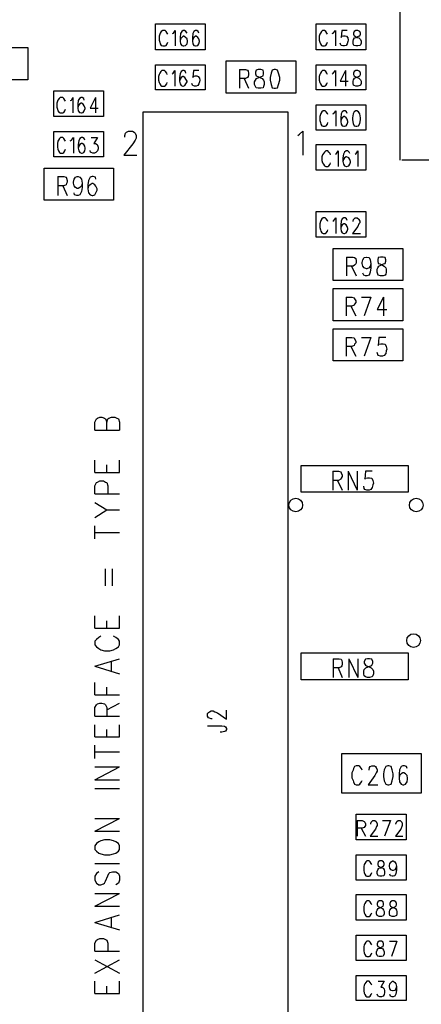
# Model space of a CAD drawing. Extents: x 11.9 to 28.1, y 10.8 to 21.2.
# Tile 7 of 23: x 15.6 to 16.4, y 16.2 to 18. Entities that reach past the tile are written whole.
import ezdxf

# ---------------------------------------------------------------- set-up
doc = ezdxf.new("R2010")
doc.units = 0
doc.header["$MEASUREMENT"] = 0
doc.layers.add('LAYNR1', color=2, linetype='Continuous')

msp = doc.modelspace()

# ---------------------------------------------------------------- linework, layer by layer
at = {"layer": 'LAYNR1', "color": 7}
for points in [[(16.342, 17.78), (16.342, 18.094)], [(15.885, 18.034), (15.978, 18.034)], [(15.885, 17.986), (15.885, 18.034)], [(15.978, 18.034), (15.978, 17.986)], [(16.185, 17.986), (16.185, 18.034)], [(16.185, 18.034), (16.278, 18.034)], [(16.278, 18.034), (16.278, 17.986)], [(15.908, 18.015), (15.907, 18.017), (15.905, 18.02), (15.903, 18.022), (15.899, 18.022), (15.896, 18.02), (15.894, 18.017), (15.893, 18.015), (15.892, 18.011)], [(15.917, 18.016), (15.919, 18.017), (15.922, 18.022), (15.922, 17.993)], [(15.937, 18.022), (15.934, 18.02), (15.932, 18.016), (15.931, 18.009), (15.931, 18.002), (15.932, 17.997), (15.934, 17.994), (15.937, 17.993)], [(15.944, 18.017), (15.942, 18.02), (15.939, 18.022), (15.937, 18.022)], [(15.96, 18.022), (15.957, 18.02), (15.955, 18.016), (15.954, 18.009), (15.954, 18.002), (15.955, 17.997), (15.957, 17.994), (15.96, 17.993)], [(15.966, 18.017), (15.965, 18.02), (15.962, 18.022), (15.96, 18.022)], [(16.206, 18.015), (16.205, 18.017), (16.203, 18.02), (16.201, 18.022), (16.197, 18.022), (16.195, 18.02), (16.193, 18.017), (16.192, 18.015), (16.191, 18.011), (16.191, 18.004), (16.192, 18), (16.193, 17.997), (16.195, 17.994), (16.197, 17.993), (16.201, 17.993), (16.203, 17.994), (16.205, 17.997), (16.206, 18)], [(16.215, 18.016), (16.217, 18.017), (16.221, 18.022), (16.221, 17.993)], [(16.243, 18.022), (16.233, 18.022), (16.232, 18.009), (16.233, 18.011), (16.236, 18.012), (16.239, 18.012), (16.242, 18.011), (16.244, 18.008), (16.245, 18.004), (16.244, 18.001), (16.243, 17.997), (16.241, 17.994), (16.238, 17.993), (16.235, 17.993), (16.232, 17.994), (16.231, 17.995), (16.23, 17.998)], [(15.892, 18.011), (15.892, 18.004)], [(15.892, 18.004), (15.893, 18), (15.894, 17.997), (15.896, 17.994), (15.899, 17.993), (15.903, 17.993), (15.905, 17.994), (15.907, 17.997), (15.908, 18)], [(15.937, 18.011), (15.934, 18.009), (15.932, 18.006), (15.931, 18.002)], [(15.937, 17.993), (15.938, 17.993), (15.941, 17.994), (15.944, 17.997), (15.945, 18.001), (15.945, 18.002), (15.944, 18.006), (15.941, 18.009), (15.938, 18.011), (15.937, 18.011)], [(15.96, 18.011), (15.957, 18.009), (15.955, 18.006), (15.954, 18.002)], [(15.96, 17.993), (15.961, 17.993), (15.964, 17.994), (15.966, 17.997), (15.967, 18.001), (15.967, 18.002), (15.966, 18.006), (15.964, 18.009), (15.961, 18.011), (15.96, 18.011)], [(15.517, 17.99), (15.647, 17.99)], [(15.647, 17.99), (15.647, 17.93)], [(15.978, 17.986), (15.885, 17.986)], [(16.278, 17.986), (16.185, 17.986)], [(15.885, 17.958), (15.978, 17.958)], [(15.885, 17.911), (15.885, 17.958)], [(15.978, 17.958), (15.978, 17.911)], [(16.017, 17.965), (16.147, 17.965)], [(16.017, 17.905), (16.017, 17.965)], [(16.147, 17.965), (16.147, 17.905)], [(16.185, 17.958), (16.278, 17.958)], [(16.185, 17.911), (16.185, 17.958)], [(16.278, 17.958), (16.278, 17.911)], [(15.892, 17.94), (15.891, 17.936), (15.891, 17.929), (15.892, 17.925)], [(15.904, 17.945), (15.902, 17.947), (15.897, 17.947), (15.895, 17.945), (15.893, 17.942), (15.892, 17.94)], [(15.907, 17.94), (15.906, 17.942), (15.904, 17.945)], [(15.916, 17.941), (15.918, 17.942), (15.921, 17.947), (15.921, 17.918)], [(15.942, 17.942), (15.941, 17.945), (15.938, 17.947), (15.936, 17.947), (15.933, 17.945), (15.931, 17.941), (15.93, 17.934), (15.93, 17.927), (15.931, 17.922), (15.933, 17.919), (15.936, 17.918), (15.937, 17.918)], [(15.966, 17.947), (15.956, 17.947), (15.955, 17.934), (15.956, 17.936), (15.959, 17.937), (15.962, 17.937), (15.965, 17.936), (15.967, 17.933), (15.968, 17.929), (15.967, 17.926), (15.966, 17.922), (15.964, 17.919), (15.961, 17.918), (15.958, 17.918), (15.955, 17.919), (15.954, 17.92), (15.953, 17.923)], [(16.042, 17.949), (16.042, 17.914)], [(16.042, 17.949), (16.053, 17.949), (16.057, 17.948), (16.058, 17.946), (16.059, 17.942), (16.059, 17.939), (16.058, 17.936), (16.057, 17.934), (16.053, 17.932), (16.042, 17.932)], [(16.206, 17.94), (16.205, 17.942), (16.203, 17.945), (16.201, 17.947), (16.197, 17.947), (16.195, 17.945), (16.193, 17.942), (16.192, 17.94), (16.191, 17.936), (16.191, 17.929), (16.192, 17.925), (16.193, 17.922), (16.195, 17.919), (16.197, 17.918), (16.201, 17.918), (16.203, 17.919), (16.205, 17.922), (16.206, 17.925)], [(16.215, 17.941), (16.217, 17.942), (16.221, 17.947), (16.221, 17.918)], [(16.24, 17.947), (16.23, 17.927), (16.245, 17.927)], [(16.24, 17.947), (16.24, 17.918)], [(15.647, 17.93), (15.517, 17.93)], [(15.892, 17.925), (15.893, 17.922), (15.895, 17.919), (15.897, 17.918), (15.902, 17.918), (15.904, 17.919)], [(15.904, 17.919), (15.906, 17.922), (15.907, 17.925)], [(15.937, 17.936), (15.936, 17.936), (15.933, 17.934), (15.931, 17.931), (15.93, 17.927)], [(15.937, 17.918), (15.94, 17.919), (15.942, 17.922), (15.944, 17.926), (15.944, 17.927), (15.942, 17.931), (15.94, 17.934), (15.937, 17.936)], [(16.051, 17.932), (16.059, 17.914)], [(15.695, 17.861), (15.695, 17.909)], [(15.695, 17.909), (15.788, 17.909)], [(15.788, 17.909), (15.788, 17.861)], [(15.978, 17.911), (15.885, 17.911)], [(16.147, 17.905), (16.017, 17.905)], [(16.278, 17.911), (16.185, 17.911)], [(15.702, 17.89), (15.701, 17.886), (15.701, 17.879), (15.702, 17.875)], [(15.714, 17.895), (15.712, 17.897), (15.707, 17.897), (15.705, 17.895), (15.703, 17.892), (15.702, 17.89)], [(15.717, 17.89), (15.716, 17.892), (15.714, 17.895)], [(15.726, 17.891), (15.728, 17.892), (15.731, 17.897), (15.731, 17.868)], [(15.752, 17.892), (15.751, 17.895), (15.748, 17.897), (15.746, 17.897), (15.743, 17.895), (15.741, 17.891), (15.74, 17.884), (15.74, 17.877), (15.741, 17.872), (15.743, 17.869), (15.746, 17.868), (15.747, 17.868)], [(15.747, 17.886), (15.746, 17.886), (15.743, 17.884), (15.741, 17.881), (15.74, 17.877)], [(15.747, 17.868), (15.75, 17.869), (15.752, 17.872), (15.754, 17.876), (15.754, 17.877), (15.752, 17.881), (15.75, 17.884), (15.747, 17.886)], [(15.773, 17.897), (15.763, 17.877), (15.778, 17.877)], [(15.773, 17.897), (15.773, 17.868)], [(15.702, 17.875), (15.703, 17.872), (15.705, 17.869), (15.707, 17.868), (15.712, 17.868), (15.714, 17.869)], [(15.714, 17.869), (15.716, 17.872), (15.717, 17.875)], [(15.862, 15.636), (15.862, 17.87)], [(15.862, 17.87), (16.132, 17.87)], [(16.132, 17.87), (16.132, 15.513)], [(16.185, 17.836), (16.185, 17.883)], [(16.185, 17.883), (16.278, 17.883)], [(16.207, 17.865), (16.206, 17.867), (16.204, 17.87), (16.202, 17.872), (16.198, 17.872), (16.196, 17.87), (16.194, 17.867), (16.193, 17.865), (16.192, 17.861), (16.192, 17.854), (16.193, 17.85), (16.194, 17.847), (16.196, 17.844), (16.198, 17.843), (16.202, 17.843), (16.204, 17.844), (16.206, 17.847), (16.207, 17.85)], [(16.216, 17.866), (16.218, 17.867), (16.222, 17.872), (16.222, 17.843)], [(16.243, 17.867), (16.242, 17.87), (16.239, 17.872), (16.237, 17.872), (16.234, 17.87), (16.232, 17.866), (16.231, 17.859), (16.231, 17.852), (16.232, 17.847), (16.234, 17.844), (16.237, 17.843), (16.238, 17.843), (16.241, 17.844), (16.243, 17.847), (16.244, 17.851), (16.244, 17.852), (16.243, 17.856), (16.241, 17.859), (16.238, 17.861), (16.237, 17.861), (16.234, 17.859), (16.232, 17.856), (16.231, 17.852)], [(16.278, 17.883), (16.278, 17.836)], [(15.788, 17.861), (15.695, 17.861)], [(15.695, 17.786), (15.695, 17.833)], [(15.695, 17.833), (15.788, 17.833)], [(15.788, 17.833), (15.788, 17.786)], [(15.828, 17.823), (15.828, 17.826), (15.829, 17.83), (15.831, 17.832), (15.835, 17.834), (15.842, 17.834), (15.845, 17.832), (15.847, 17.83), (15.849, 17.826), (15.849, 17.821), (15.847, 17.817), (15.843, 17.81), (15.826, 17.789)], [(16.151, 17.826), (16.154, 17.828), (16.16, 17.834), (16.16, 17.789)], [(16.278, 17.836), (16.185, 17.836)], [(15.717, 17.815), (15.716, 17.817), (15.714, 17.82), (15.712, 17.822), (15.708, 17.822), (15.706, 17.82), (15.704, 17.817), (15.703, 17.815), (15.702, 17.811), (15.702, 17.804), (15.703, 17.8), (15.704, 17.797), (15.706, 17.794), (15.708, 17.793), (15.712, 17.793), (15.714, 17.794), (15.716, 17.797), (15.717, 17.8)], [(15.726, 17.816), (15.728, 17.817), (15.732, 17.822), (15.732, 17.793)], [(15.753, 17.817), (15.752, 17.82), (15.749, 17.822), (15.747, 17.822), (15.744, 17.82), (15.742, 17.816), (15.741, 17.809), (15.741, 17.802), (15.742, 17.797), (15.744, 17.794), (15.747, 17.793), (15.748, 17.793), (15.751, 17.794), (15.753, 17.797), (15.754, 17.801), (15.754, 17.802), (15.753, 17.806), (15.751, 17.809), (15.748, 17.811), (15.747, 17.811), (15.744, 17.809), (15.742, 17.806), (15.741, 17.802)], [(15.765, 17.822), (15.777, 17.822), (15.77, 17.811), (15.773, 17.811), (15.776, 17.809), (15.777, 17.808), (15.778, 17.804), (15.778, 17.801), (15.777, 17.797), (15.774, 17.794), (15.771, 17.793), (15.768, 17.793), (15.765, 17.794), (15.764, 17.795), (15.763, 17.798)], [(16.185, 17.761), (16.185, 17.809)], [(16.185, 17.809), (16.278, 17.809)], [(16.212, 17.79), (16.211, 17.792), (16.209, 17.795), (16.207, 17.797), (16.203, 17.797), (16.201, 17.795), (16.199, 17.792), (16.197, 17.79), (16.196, 17.786), (16.196, 17.779), (16.197, 17.775), (16.199, 17.772), (16.201, 17.769), (16.203, 17.768), (16.207, 17.768), (16.209, 17.769), (16.211, 17.772), (16.212, 17.775)], [(16.221, 17.791), (16.223, 17.792), (16.226, 17.797)], [(16.226, 17.797), (16.226, 17.768)], [(16.248, 17.792), (16.247, 17.795), (16.244, 17.797), (16.241, 17.797), (16.238, 17.795), (16.236, 17.791), (16.235, 17.784), (16.235, 17.777), (16.236, 17.772), (16.238, 17.769), (16.241, 17.768), (16.242, 17.768), (16.246, 17.769), (16.248, 17.772), (16.249, 17.776)], [(16.258, 17.791), (16.26, 17.792)], [(16.26, 17.792), (16.263, 17.797), (16.263, 17.768)], [(16.278, 17.809), (16.278, 17.761)], [(15.788, 17.786), (15.695, 17.786)], [(15.826, 17.789), (15.85, 17.789)], [(16.249, 17.777), (16.248, 17.781), (16.246, 17.784), (16.242, 17.786), (16.241, 17.786), (16.238, 17.784), (16.236, 17.781), (16.235, 17.777)], [(16.249, 17.776), (16.249, 17.777)], [(18.702, 17.78), (16.345, 17.78)], [(15.677, 17.705), (15.677, 17.765)], [(15.677, 17.765), (15.807, 17.765)], [(15.807, 17.765), (15.807, 17.705)], [(16.278, 17.761), (16.185, 17.761)], [(15.703, 17.749), (15.703, 17.714)], [(15.703, 17.749), (15.714, 17.749), (15.718, 17.748), (15.719, 17.746), (15.72, 17.742), (15.72, 17.739), (15.719, 17.736), (15.718, 17.734), (15.714, 17.732), (15.703, 17.732)], [(15.748, 17.737), (15.747, 17.732), (15.744, 17.729), (15.741, 17.727), (15.739, 17.727), (15.736, 17.729), (15.733, 17.732), (15.732, 17.737), (15.732, 17.739), (15.733, 17.744), (15.736, 17.748), (15.739, 17.749), (15.741, 17.749), (15.744, 17.748), (15.747, 17.744), (15.748, 17.737), (15.748, 17.729), (15.747, 17.721), (15.744, 17.715), (15.741, 17.714), (15.738, 17.714), (15.734, 17.715), (15.733, 17.719)], [(15.774, 17.744), (15.773, 17.748), (15.769, 17.749), (15.767, 17.749), (15.763, 17.748), (15.76, 17.742), (15.759, 17.734), (15.759, 17.726), (15.76, 17.719), (15.763, 17.715), (15.767, 17.714), (15.768, 17.714), (15.772, 17.715), (15.774, 17.719), (15.776, 17.724), (15.776, 17.726), (15.774, 17.731), (15.772, 17.734), (15.768, 17.736), (15.767, 17.736), (15.763, 17.734), (15.76, 17.731), (15.759, 17.726)], [(15.712, 17.732), (15.72, 17.714)], [(15.807, 17.705), (15.677, 17.705)], [(16.185, 17.684), (16.278, 17.684)], [(16.185, 17.636), (16.185, 17.684)], [(16.278, 17.684), (16.278, 17.636)], [(16.207, 17.665), (16.206, 17.667), (16.204, 17.67), (16.202, 17.672), (16.198, 17.672), (16.196, 17.67), (16.194, 17.667), (16.193, 17.665), (16.192, 17.661), (16.192, 17.654), (16.193, 17.65), (16.194, 17.647), (16.196, 17.644), (16.198, 17.643), (16.202, 17.643), (16.204, 17.644), (16.206, 17.647), (16.207, 17.65)], [(16.216, 17.666), (16.218, 17.667), (16.222, 17.672), (16.222, 17.643)], [(16.243, 17.667), (16.242, 17.67), (16.239, 17.672), (16.237, 17.672), (16.234, 17.67), (16.232, 17.666), (16.231, 17.659), (16.231, 17.652), (16.232, 17.647), (16.234, 17.644), (16.237, 17.643), (16.238, 17.643), (16.241, 17.644), (16.243, 17.647), (16.244, 17.651), (16.244, 17.652), (16.243, 17.656), (16.241, 17.659), (16.238, 17.661), (16.237, 17.661), (16.234, 17.659), (16.232, 17.656), (16.231, 17.652)], [(16.254, 17.665), (16.254, 17.666), (16.255, 17.669), (16.256, 17.67), (16.258, 17.672), (16.262, 17.672), (16.264, 17.67), (16.265, 17.669), (16.267, 17.666), (16.267, 17.663), (16.265, 17.661), (16.263, 17.656), (16.253, 17.643), (16.268, 17.643)], [(16.278, 17.636), (16.185, 17.636)], [(16.217, 17.555), (16.217, 17.615)], [(16.217, 17.615), (16.347, 17.615)], [(16.347, 17.615), (16.347, 17.555)], [(16.242, 17.599), (16.242, 17.564)], [(16.242, 17.599), (16.254, 17.599)], [(16.254, 17.599), (16.257, 17.598)], [(16.257, 17.598), (16.259, 17.596)], [(16.259, 17.596), (16.26, 17.592)], [(16.26, 17.592), (16.26, 17.589)], [(16.271, 17.589), (16.272, 17.594)], [(16.272, 17.594), (16.275, 17.598)], [(16.275, 17.598), (16.279, 17.599)], [(16.279, 17.599), (16.28, 17.599)], [(16.28, 17.599), (16.284, 17.598)], [(16.284, 17.598), (16.286, 17.594)], [(16.286, 17.594), (16.287, 17.587)], [(16.301, 17.598), (16.3, 17.594)], [(16.3, 17.594), (16.3, 17.591)], [(16.3, 17.591), (16.301, 17.587)], [(16.305, 17.599), (16.301, 17.598)], [(16.31, 17.599), (16.305, 17.599)], [(16.314, 17.598), (16.31, 17.599)], [(16.315, 17.594), (16.314, 17.598)], [(16.314, 17.587), (16.315, 17.591)], [(16.315, 17.591), (16.315, 17.594)], [(16.254, 17.582), (16.242, 17.582)], [(16.251, 17.582), (16.26, 17.564)], [(16.257, 17.584), (16.254, 17.582)], [(16.259, 17.586), (16.257, 17.584)], [(16.26, 17.589), (16.259, 17.586)], [(16.271, 17.587), (16.271, 17.589)], [(16.272, 17.582), (16.271, 17.587)], [(16.275, 17.579), (16.272, 17.582)], [(16.279, 17.577), (16.275, 17.579)], [(16.28, 17.577), (16.279, 17.577)], [(16.284, 17.579), (16.28, 17.577)], [(16.286, 17.582), (16.284, 17.579)], [(16.287, 17.587), (16.286, 17.582)], [(16.287, 17.579), (16.286, 17.571)], [(16.287, 17.587), (16.287, 17.579)], [(16.299, 17.576), (16.3, 17.579)], [(16.299, 17.571), (16.299, 17.576)], [(16.3, 17.579), (16.302, 17.582)], [(16.301, 17.587), (16.304, 17.586)], [(16.302, 17.582), (16.306, 17.584)], [(16.304, 17.586), (16.309, 17.584)], [(16.306, 17.584), (16.311, 17.586)], [(16.309, 17.584), (16.312, 17.582)], [(16.311, 17.586), (16.314, 17.587)], [(16.312, 17.582), (16.315, 17.579)], [(16.315, 17.579), (16.316, 17.576)], [(16.316, 17.576), (16.316, 17.571)], [(16.347, 17.555), (16.217, 17.555)], [(16.274, 17.565), (16.272, 17.569)], [(16.277, 17.564), (16.274, 17.565)], [(16.28, 17.564), (16.277, 17.564)], [(16.284, 17.565), (16.28, 17.564)], [(16.286, 17.571), (16.284, 17.565)], [(16.3, 17.567), (16.299, 17.571)], [(16.301, 17.565), (16.3, 17.567)], [(16.305, 17.564), (16.301, 17.565)], [(16.31, 17.564), (16.305, 17.564)], [(16.314, 17.565), (16.31, 17.564)], [(16.315, 17.567), (16.314, 17.565)], [(16.316, 17.571), (16.315, 17.567)], [(16.217, 17.48), (16.217, 17.54)], [(16.217, 17.54), (16.347, 17.54)], [(16.347, 17.54), (16.347, 17.48)], [(16.241, 17.524), (16.241, 17.489)], [(16.241, 17.524), (16.252, 17.524)], [(16.252, 17.524), (16.256, 17.523)], [(16.256, 17.523), (16.257, 17.521)], [(16.257, 17.521), (16.259, 17.517)], [(16.259, 17.517), (16.259, 17.514)], [(16.27, 17.524), (16.287, 17.524)], [(16.287, 17.524), (16.275, 17.489)], [(16.311, 17.524), (16.299, 17.501)], [(16.311, 17.524), (16.311, 17.489)], [(16.252, 17.507), (16.241, 17.507)], [(16.25, 17.507), (16.259, 17.489)], [(16.256, 17.509), (16.252, 17.507)], [(16.257, 17.511), (16.256, 17.509)], [(16.259, 17.514), (16.257, 17.511)], [(16.299, 17.501), (16.317, 17.501)], [(16.347, 17.48), (16.217, 17.48)], [(16.217, 17.405), (16.217, 17.465)], [(16.217, 17.465), (16.347, 17.465)], [(16.347, 17.465), (16.347, 17.405)], [(16.241, 17.449), (16.241, 17.414)], [(16.241, 17.449), (16.252, 17.449)], [(16.252, 17.449), (16.256, 17.448)], [(16.256, 17.448), (16.257, 17.446)], [(16.257, 17.446), (16.259, 17.442)], [(16.27, 17.449), (16.287, 17.449)], [(16.287, 17.449), (16.275, 17.414)], [(16.302, 17.449), (16.301, 17.434)], [(16.315, 17.449), (16.302, 17.449)], [(16.252, 17.432), (16.241, 17.432)], [(16.25, 17.432), (16.259, 17.414)], [(16.256, 17.434), (16.252, 17.432)], [(16.257, 17.436), (16.256, 17.434)], [(16.259, 17.439), (16.257, 17.436)], [(16.259, 17.442), (16.259, 17.439)], [(16.301, 17.434), (16.302, 17.436)], [(16.302, 17.436), (16.306, 17.437)], [(16.306, 17.437), (16.31, 17.437)], [(16.31, 17.437), (16.314, 17.436)], [(16.314, 17.436), (16.316, 17.432)], [(16.316, 17.432), (16.317, 17.427)], [(16.317, 17.427), (16.316, 17.424)], [(16.3, 17.417), (16.299, 17.421)], [(16.301, 17.415), (16.3, 17.417)], [(16.305, 17.414), (16.301, 17.415)], [(16.309, 17.414), (16.305, 17.414)], [(16.312, 17.415), (16.309, 17.414)], [(16.315, 17.419), (16.312, 17.415)], [(16.316, 17.424), (16.315, 17.419)], [(16.347, 17.405), (16.217, 17.405)], [(15.772, 17.291), (15.775, 17.297)], [(15.775, 17.297), (15.777, 17.298)], [(15.777, 17.298), (15.781, 17.3)], [(15.781, 17.3), (15.785, 17.3)], [(15.785, 17.3), (15.79, 17.298)], [(15.79, 17.298), (15.792, 17.297)], [(15.792, 17.297), (15.794, 17.291)], [(15.794, 17.291), (15.796, 17.297)], [(15.796, 17.297), (15.798, 17.298)], [(15.798, 17.298), (15.803, 17.3)], [(15.803, 17.3), (15.809, 17.3)], [(15.809, 17.3), (15.813, 17.298)], [(15.813, 17.298), (15.816, 17.297)], [(15.816, 17.297), (15.818, 17.291)], [(15.772, 17.276), (15.772, 17.291)], [(15.794, 17.276), (15.794, 17.291)], [(15.818, 17.291), (15.818, 17.276)], [(15.772, 17.276), (15.818, 17.276)], [(15.772, 17.197), (15.772, 17.22)], [(15.794, 17.197), (15.794, 17.211)], [(15.818, 17.197), (15.818, 17.22)], [(16.157, 17.21), (16.357, 17.21)], [(16.157, 17.16), (16.157, 17.21)], [(16.357, 17.21), (16.357, 17.16)], [(15.772, 17.197), (15.818, 17.197)], [(16.216, 17.199), (16.216, 17.164)], [(16.216, 17.199), (16.227, 17.199)], [(16.227, 17.199), (16.231, 17.198)], [(16.231, 17.198), (16.232, 17.196)], [(16.232, 17.186), (16.231, 17.184)], [(16.232, 17.196), (16.234, 17.192)], [(16.234, 17.189), (16.232, 17.186)], [(16.234, 17.192), (16.234, 17.189)], [(16.245, 17.199), (16.245, 17.164)], [(16.245, 17.199), (16.262, 17.164)], [(16.262, 17.199), (16.262, 17.164)], [(16.277, 17.199), (16.276, 17.184)], [(16.276, 17.184), (16.277, 17.186)], [(16.29, 17.199), (16.277, 17.199)], [(16.277, 17.186), (16.281, 17.187)], [(16.281, 17.187), (16.285, 17.187)], [(16.285, 17.187), (16.289, 17.186)], [(16.289, 17.186), (16.291, 17.182)], [(15.772, 17.172), (15.775, 17.178)], [(15.772, 17.157), (15.772, 17.172)], [(15.775, 17.178), (15.777, 17.179)], [(15.777, 17.179), (15.781, 17.181)], [(15.781, 17.181), (15.788, 17.181)], [(15.788, 17.181), (15.792, 17.179)], [(15.792, 17.179), (15.794, 17.178)], [(15.794, 17.178), (15.796, 17.172)], [(15.796, 17.172), (15.796, 17.157)], [(16.227, 17.182), (16.216, 17.182)], [(16.225, 17.182), (16.234, 17.164)], [(16.231, 17.184), (16.227, 17.182)], [(16.275, 17.167), (16.274, 17.171)], [(16.276, 17.165), (16.275, 17.167)], [(16.29, 17.169), (16.287, 17.165)], [(16.291, 17.174), (16.29, 17.169)], [(16.291, 17.182), (16.292, 17.177)], [(16.292, 17.177), (16.291, 17.174)], [(15.772, 17.157), (15.818, 17.157)], [(16.357, 17.16), (16.157, 17.16)], [(16.28, 17.164), (16.276, 17.165)], [(16.284, 17.164), (16.28, 17.164)], [(16.287, 17.165), (16.284, 17.164)], [(15.772, 17.141), (15.794, 17.127)], [(15.772, 17.113), (15.794, 17.127)], [(15.794, 17.127), (15.818, 17.127)], [(15.772, 17.073), (15.772, 17.097)], [(15.772, 17.085), (15.818, 17.085)], [(15.792, 16.985), (15.792, 17.017)], [(15.805, 16.985), (15.805, 17.017)], [(15.772, 16.906), (15.772, 16.929)], [(15.818, 16.906), (15.818, 16.929)], [(15.794, 16.906), (15.794, 16.92)], [(15.772, 16.906), (15.818, 16.906)], [(15.775, 16.885), (15.772, 16.882)], [(15.772, 16.882), (15.772, 16.875)], [(15.772, 16.875), (15.775, 16.871)], [(15.779, 16.889), (15.775, 16.885)], [(15.783, 16.891), (15.779, 16.889)], [(15.811, 16.889), (15.807, 16.891)], [(15.816, 16.885), (15.811, 16.889)], [(15.818, 16.882), (15.816, 16.885)], [(15.816, 16.871), (15.818, 16.875)], [(15.818, 16.875), (15.818, 16.882)], [(15.775, 16.871), (15.779, 16.868)], [(15.779, 16.868), (15.783, 16.866)], [(15.783, 16.866), (15.79, 16.864)], [(15.79, 16.864), (15.8, 16.864)], [(15.8, 16.864), (15.807, 16.866)], [(15.807, 16.866), (15.811, 16.868)], [(15.811, 16.868), (15.816, 16.871)], [(16.157, 16.81), (16.157, 16.86)], [(16.157, 16.86), (16.357, 16.86)], [(16.357, 16.86), (16.357, 16.81)], [(15.772, 16.835), (15.818, 16.849)], [(15.803, 16.826), (15.803, 16.843)], [(16.217, 16.849), (16.217, 16.814)], [(16.217, 16.849), (16.228, 16.849), (16.232, 16.848), (16.233, 16.846), (16.234, 16.842), (16.234, 16.839), (16.233, 16.836), (16.232, 16.834), (16.228, 16.832), (16.217, 16.832)], [(16.246, 16.849), (16.246, 16.814)], [(16.246, 16.849), (16.263, 16.814)], [(16.263, 16.849), (16.263, 16.814)], [(15.772, 16.835), (15.818, 16.821)], [(16.226, 16.832), (16.234, 16.814)], [(15.772, 16.782), (15.772, 16.805)], [(16.357, 16.81), (16.157, 16.81)], [(15.772, 16.782), (15.818, 16.782)], [(15.794, 16.782), (15.794, 16.796)], [(15.772, 16.758), (15.775, 16.763)], [(15.775, 16.763), (15.777, 16.765)], [(15.777, 16.765), (15.781, 16.766)], [(15.781, 16.766), (15.785, 16.766)], [(15.785, 16.766), (15.79, 16.765)], [(15.79, 16.765), (15.792, 16.763)], [(15.792, 16.763), (15.794, 16.758)], [(15.794, 16.754), (15.818, 16.766)], [(15.772, 16.742), (15.772, 16.758)], [(15.794, 16.758), (15.794, 16.742)], [(15.991, 16.737), (15.989, 16.737), (15.986, 16.738), (15.984, 16.739), (15.982, 16.742), (15.982, 16.747), (15.984, 16.749), (15.986, 16.75), (15.989, 16.752), (15.993, 16.752), (15.996, 16.75), (16.001, 16.748), (16.018, 16.736), (16.018, 16.753)], [(15.772, 16.742), (15.818, 16.742)], [(15.772, 16.703), (15.772, 16.726)], [(15.818, 16.703), (15.818, 16.726)], [(15.794, 16.703), (15.794, 16.717)], [(15.982, 16.724), (16.009, 16.724), (16.014, 16.723), (16.016, 16.722), (16.018, 16.719), (16.018, 16.717), (16.016, 16.714), (16.014, 16.713), (16.009, 16.712), (16.006, 16.712)], [(15.772, 16.703), (15.818, 16.703)], [(15.772, 16.663), (15.772, 16.688)], [(15.772, 16.675), (15.818, 16.675)], [(16.233, 16.598), (16.233, 16.672)], [(16.233, 16.672), (16.381, 16.672)], [(16.381, 16.672), (16.381, 16.598)], [(15.772, 16.623), (15.818, 16.647)], [(15.772, 16.647), (15.818, 16.647)], [(16.254, 16.641), (16.252, 16.636)], [(16.252, 16.636), (16.252, 16.627)], [(16.255, 16.644), (16.254, 16.641)], [(16.257, 16.648), (16.255, 16.644)], [(16.26, 16.649), (16.257, 16.648)], [(16.265, 16.649), (16.26, 16.649)], [(16.267, 16.648), (16.265, 16.649)], [(16.27, 16.644), (16.267, 16.648)], [(16.271, 16.641), (16.27, 16.644)], [(16.284, 16.642), (16.285, 16.646)], [(16.284, 16.641), (16.284, 16.642)], [(16.285, 16.646), (16.286, 16.648)], [(16.286, 16.648), (16.289, 16.649)], [(16.289, 16.649), (16.294, 16.649)], [(16.294, 16.649), (16.296, 16.648)], [(16.297, 16.636), (16.295, 16.631)], [(16.296, 16.648), (16.297, 16.646)], [(16.297, 16.646), (16.299, 16.642)], [(16.299, 16.639), (16.297, 16.636)], [(16.299, 16.642), (16.299, 16.639)], [(16.312, 16.642), (16.311, 16.634)], [(16.311, 16.634), (16.311, 16.629)], [(16.315, 16.648), (16.312, 16.642)], [(16.319, 16.649), (16.315, 16.648)], [(16.321, 16.649), (16.319, 16.649)], [(16.325, 16.648), (16.321, 16.649)], [(16.327, 16.642), (16.325, 16.648)], [(16.329, 16.634), (16.327, 16.642)], [(16.329, 16.629), (16.329, 16.634)], [(16.341, 16.642), (16.34, 16.634)], [(16.34, 16.634), (16.34, 16.626)], [(16.344, 16.648), (16.341, 16.642)], [(16.344, 16.634), (16.341, 16.631)], [(16.347, 16.649), (16.344, 16.648)], [(16.347, 16.636), (16.344, 16.634)], [(16.35, 16.649), (16.347, 16.649)], [(16.349, 16.636), (16.347, 16.636)], [(16.352, 16.634), (16.349, 16.636)], [(16.354, 16.648), (16.35, 16.649)], [(16.355, 16.631), (16.352, 16.634)], [(16.355, 16.644), (16.354, 16.648)], [(15.772, 16.623), (15.818, 16.623)], [(16.252, 16.627), (16.254, 16.622)], [(16.254, 16.622), (16.255, 16.619)], [(16.255, 16.619), (16.257, 16.615)], [(16.267, 16.615), (16.27, 16.619)], [(16.27, 16.619), (16.271, 16.622)], [(16.295, 16.631), (16.282, 16.614)], [(16.311, 16.629), (16.312, 16.621)], [(16.312, 16.621), (16.315, 16.615)], [(16.325, 16.615), (16.327, 16.621)], [(16.327, 16.621), (16.329, 16.629)], [(16.341, 16.631), (16.34, 16.626)], [(16.34, 16.626), (16.341, 16.619)], [(16.341, 16.619), (16.344, 16.615)], [(16.352, 16.615), (16.355, 16.619)], [(16.356, 16.626), (16.355, 16.631)], [(16.355, 16.619), (16.356, 16.624)], [(16.356, 16.624), (16.356, 16.626)], [(15.772, 16.607), (15.818, 16.607)], [(16.381, 16.598), (16.233, 16.598)], [(16.257, 16.615), (16.26, 16.614)], [(16.26, 16.614), (16.265, 16.614)], [(16.265, 16.614), (16.267, 16.615)], [(16.282, 16.614), (16.3, 16.614)], [(16.315, 16.615), (16.319, 16.614)], [(16.319, 16.614), (16.321, 16.614)], [(16.321, 16.614), (16.325, 16.615)], [(16.344, 16.615), (16.347, 16.614)], [(16.347, 16.614), (16.349, 16.614)], [(16.349, 16.614), (16.352, 16.615)], [(15.772, 16.527), (15.818, 16.551)], [(15.772, 16.551), (15.818, 16.551)], [(16.26, 16.511), (16.26, 16.559)], [(16.26, 16.559), (16.353, 16.559)], [(16.262, 16.547), (16.262, 16.518)], [(16.262, 16.547), (16.271, 16.547), (16.275, 16.545), (16.276, 16.544), (16.277, 16.541), (16.277, 16.538), (16.276, 16.536), (16.275, 16.534), (16.271, 16.533), (16.262, 16.533)], [(16.287, 16.54), (16.287, 16.541), (16.288, 16.544), (16.289, 16.545), (16.291, 16.547), (16.295, 16.547), (16.297, 16.545), (16.298, 16.544), (16.299, 16.541), (16.299, 16.538), (16.298, 16.536), (16.296, 16.531), (16.286, 16.518), (16.3, 16.518)], [(16.309, 16.547), (16.324, 16.547)], [(16.324, 16.547), (16.313, 16.518)], [(16.334, 16.54), (16.334, 16.541), (16.335, 16.544)], [(16.335, 16.544), (16.336, 16.545), (16.338, 16.547), (16.342, 16.547), (16.344, 16.545), (16.345, 16.544), (16.346, 16.541)], [(16.353, 16.559), (16.353, 16.511)], [(15.772, 16.527), (15.818, 16.527)], [(16.269, 16.533), (16.277, 16.518)], [(16.346, 16.538), (16.345, 16.536), (16.343, 16.531), (16.333, 16.518), (16.347, 16.518)], [(16.346, 16.541), (16.346, 16.538)], [(15.779, 16.507), (15.775, 16.504)], [(15.783, 16.509), (15.779, 16.507)], [(15.79, 16.511), (15.783, 16.509)], [(15.8, 16.511), (15.79, 16.511)], [(15.807, 16.509), (15.8, 16.511)], [(15.811, 16.507), (15.807, 16.509)], [(15.816, 16.504), (15.811, 16.507)], [(16.353, 16.511), (16.26, 16.511)], [(15.775, 16.504), (15.772, 16.5)], [(15.772, 16.5), (15.772, 16.493)], [(15.772, 16.493), (15.775, 16.49)], [(15.775, 16.49), (15.779, 16.486)], [(15.811, 16.486), (15.816, 16.49)], [(15.818, 16.5), (15.816, 16.504)], [(15.816, 16.49), (15.818, 16.493)], [(15.818, 16.493), (15.818, 16.5)], [(15.779, 16.486), (15.783, 16.485)], [(15.783, 16.485), (15.79, 16.483)], [(15.79, 16.483), (15.8, 16.483)], [(15.8, 16.483), (15.807, 16.485)], [(15.807, 16.485), (15.811, 16.486)], [(16.26, 16.436), (16.26, 16.483)], [(16.26, 16.483), (16.353, 16.483)], [(16.289, 16.465), (16.288, 16.467), (16.286, 16.47), (16.284, 16.472), (16.28, 16.472), (16.278, 16.47), (16.276, 16.467), (16.275, 16.465), (16.274, 16.461), (16.274, 16.454), (16.275, 16.45), (16.276, 16.447), (16.278, 16.444), (16.28, 16.443), (16.284, 16.443), (16.286, 16.444), (16.288, 16.447), (16.289, 16.45)], [(16.335, 16.462), (16.334, 16.458), (16.332, 16.455), (16.329, 16.454), (16.328, 16.454), (16.325, 16.455), (16.323, 16.458), (16.322, 16.462), (16.322, 16.463), (16.323, 16.467), (16.325, 16.47), (16.328, 16.472), (16.329, 16.472), (16.332, 16.47), (16.334, 16.467), (16.335, 16.462), (16.335, 16.455), (16.334, 16.448), (16.332, 16.444), (16.329, 16.443), (16.327, 16.443), (16.324, 16.444), (16.323, 16.447)], [(16.353, 16.483), (16.353, 16.436)], [(15.772, 16.467), (15.818, 16.467)], [(15.779, 16.451), (15.775, 16.448)], [(15.8, 16.45), (15.805, 16.451)], [(15.805, 16.451), (15.811, 16.451)], [(15.811, 16.451), (15.816, 16.448)], [(15.775, 16.448), (15.772, 16.443)], [(15.772, 16.443), (15.772, 16.436)], [(15.772, 16.436), (15.775, 16.43)], [(15.79, 16.43), (15.792, 16.434)], [(15.792, 16.434), (15.796, 16.444)], [(15.796, 16.444), (15.798, 16.448)], [(15.798, 16.448), (15.8, 16.45)], [(15.816, 16.448), (15.818, 16.443)], [(15.818, 16.436), (15.816, 16.43)], [(15.818, 16.443), (15.818, 16.436)], [(16.353, 16.436), (16.26, 16.436)], [(15.775, 16.43), (15.779, 16.427)], [(15.779, 16.427), (15.783, 16.427)], [(15.783, 16.427), (15.788, 16.429)], [(15.788, 16.429), (15.79, 16.43)], [(15.816, 16.43), (15.811, 16.427)], [(15.772, 16.387), (15.818, 16.411)], [(15.772, 16.411), (15.818, 16.411)], [(16.26, 16.361), (16.26, 16.409)], [(16.26, 16.409), (16.353, 16.409)], [(16.289, 16.39), (16.288, 16.392), (16.286, 16.395), (16.284, 16.397), (16.28, 16.397), (16.278, 16.395), (16.276, 16.392), (16.275, 16.39), (16.274, 16.386), (16.274, 16.379), (16.275, 16.375), (16.276, 16.372), (16.278, 16.369), (16.28, 16.368), (16.284, 16.368), (16.286, 16.369), (16.288, 16.372), (16.289, 16.375)], [(16.303, 16.397), (16.3, 16.395), (16.299, 16.392), (16.299, 16.39), (16.3, 16.387), (16.302, 16.386), (16.306, 16.384), (16.309, 16.383), (16.311, 16.38), (16.312, 16.377)], [(16.301, 16.383), (16.304, 16.384), (16.308, 16.386), (16.31, 16.387), (16.311, 16.39), (16.311, 16.392), (16.31, 16.395), (16.307, 16.397), (16.303, 16.397)], [(16.324, 16.395), (16.323, 16.392), (16.323, 16.39), (16.324, 16.387)], [(16.327, 16.397), (16.324, 16.395)], [(16.335, 16.392), (16.334, 16.395), (16.331, 16.397), (16.327, 16.397)], [(16.353, 16.409), (16.353, 16.361)], [(15.772, 16.387), (15.818, 16.387)], [(16.312, 16.373), (16.311, 16.37), (16.31, 16.369), (16.307, 16.368), (16.303, 16.368), (16.3, 16.369), (16.299, 16.37), (16.298, 16.373), (16.298, 16.377), (16.299, 16.38), (16.301, 16.383)], [(16.312, 16.377), (16.312, 16.373)], [(16.324, 16.369), (16.323, 16.37), (16.322, 16.373), (16.322, 16.377), (16.323, 16.38), (16.325, 16.383), (16.328, 16.384), (16.332, 16.386), (16.334, 16.387), (16.335, 16.39)], [(16.324, 16.387), (16.326, 16.386), (16.33, 16.384), (16.333, 16.383), (16.335, 16.38)], [(16.335, 16.39), (16.335, 16.392)], [(16.335, 16.38), (16.336, 16.377), (16.336, 16.373), (16.335, 16.37)], [(15.772, 16.357), (15.818, 16.371)], [(15.803, 16.348), (15.803, 16.366)], [(16.353, 16.361), (16.26, 16.361)], [(16.335, 16.37), (16.334, 16.369), (16.331, 16.368), (16.327, 16.368), (16.324, 16.369)], [(15.772, 16.357), (15.818, 16.343)], [(15.772, 16.318), (15.775, 16.324)], [(15.775, 16.324), (15.777, 16.325)], [(15.777, 16.325), (15.781, 16.327)], [(15.781, 16.327), (15.788, 16.327)], [(15.788, 16.327), (15.792, 16.325)], [(15.792, 16.325), (15.794, 16.324)], [(15.794, 16.324), (15.796, 16.318)], [(16.26, 16.286), (16.26, 16.333)], [(16.26, 16.333), (16.353, 16.333)], [(16.289, 16.315), (16.288, 16.317), (16.286, 16.32), (16.284, 16.322), (16.28, 16.322), (16.278, 16.32), (16.276, 16.317), (16.275, 16.315), (16.274, 16.311), (16.274, 16.304), (16.275, 16.3), (16.276, 16.297), (16.278, 16.294), (16.28, 16.293), (16.284, 16.293), (16.286, 16.294), (16.288, 16.297), (16.289, 16.3)], [(16.303, 16.322), (16.3, 16.32), (16.299, 16.317), (16.299, 16.315), (16.3, 16.312), (16.302, 16.311), (16.306, 16.309), (16.309, 16.308), (16.311, 16.305), (16.312, 16.302)], [(16.301, 16.308), (16.304, 16.309), (16.308, 16.311), (16.31, 16.312), (16.311, 16.315), (16.311, 16.317), (16.31, 16.32), (16.307, 16.322), (16.303, 16.322)], [(16.322, 16.322), (16.336, 16.322)], [(16.336, 16.322), (16.326, 16.293)], [(16.353, 16.333), (16.353, 16.286)], [(15.772, 16.303), (15.772, 16.318)], [(15.796, 16.318), (15.796, 16.303)], [(16.312, 16.298), (16.311, 16.295), (16.31, 16.294), (16.307, 16.293), (16.303, 16.293), (16.3, 16.294), (16.299, 16.295), (16.298, 16.298), (16.298, 16.302), (16.299, 16.305), (16.301, 16.308)], [(15.772, 16.303), (15.818, 16.303)], [(15.772, 16.262), (15.818, 16.287)], [(15.772, 16.287), (15.818, 16.262)], [(16.353, 16.286), (16.26, 16.286)], [(16.312, 16.302), (16.312, 16.298)], [(16.26, 16.211), (16.26, 16.258)], [(16.26, 16.258), (16.353, 16.258)], [(16.353, 16.258), (16.353, 16.211)], [(15.772, 16.224), (15.772, 16.247)], [(15.794, 16.224), (15.794, 16.238)], [(15.818, 16.224), (15.818, 16.247)], [(16.289, 16.24), (16.288, 16.242), (16.286, 16.245), (16.284, 16.247), (16.28, 16.247), (16.278, 16.245), (16.276, 16.242), (16.275, 16.24), (16.274, 16.236), (16.274, 16.229), (16.275, 16.225), (16.276, 16.222), (16.278, 16.219), (16.28, 16.218), (16.284, 16.218), (16.286, 16.219), (16.288, 16.222), (16.289, 16.225)], [(16.301, 16.247), (16.312, 16.247), (16.306, 16.236), (16.309, 16.236), (16.311, 16.234), (16.312, 16.233), (16.313, 16.229), (16.313, 16.226), (16.312, 16.222), (16.31, 16.219), (16.307, 16.218), (16.304, 16.218), (16.301, 16.219), (16.3, 16.22), (16.299, 16.223)], [(16.335, 16.237), (16.334, 16.233), (16.332, 16.23), (16.329, 16.229), (16.328, 16.229), (16.325, 16.23), (16.323, 16.233), (16.322, 16.237), (16.322, 16.238), (16.323, 16.242), (16.325, 16.245), (16.328, 16.247), (16.329, 16.247), (16.332, 16.245), (16.334, 16.242), (16.335, 16.237), (16.335, 16.23), (16.334, 16.223), (16.332, 16.219), (16.329, 16.218), (16.327, 16.218), (16.324, 16.219), (16.323, 16.222)], [(15.772, 16.224), (15.818, 16.224)], [(16.353, 16.211), (16.26, 16.211)]]:
    msp.add_lwpolyline(points, dxfattribs=at)
for points in [[(16.259, 18.022), (16.256, 18.02), (16.255, 18.017), (16.255, 18.015), (16.256, 18.012), (16.258, 18.011), (16.262, 18.009), (16.265, 18.008), (16.268, 18.005), (16.269, 18.002), (16.269, 17.998), (16.268, 17.995), (16.267, 17.994), (16.263, 17.993), (16.259, 17.993), (16.256, 17.994), (16.255, 17.995), (16.254, 17.998), (16.254, 18.002), (16.255, 18.005), (16.257, 18.008), (16.26, 18.009), (16.264, 18.011), (16.267, 18.012), (16.268, 18.015), (16.268, 18.017), (16.267, 18.02), (16.263, 18.022), (16.259, 18.022)], [(16.077, 17.949), (16.073, 17.948), (16.072, 17.944), (16.072, 17.941), (16.073, 17.937), (16.076, 17.936), (16.08, 17.934), (16.084, 17.932), (16.087, 17.929), (16.088, 17.926), (16.088, 17.921), (16.087, 17.917), (16.086, 17.915), (16.082, 17.914), (16.077, 17.914), (16.073, 17.915), (16.072, 17.917), (16.07, 17.921), (16.07, 17.926), (16.072, 17.929), (16.074, 17.932), (16.078, 17.934), (16.083, 17.936), (16.086, 17.937), (16.087, 17.941), (16.087, 17.944), (16.086, 17.948), (16.082, 17.949), (16.077, 17.949)], [(16.107, 17.949), (16.103, 17.948), (16.101, 17.942), (16.099, 17.934), (16.099, 17.929), (16.101, 17.921), (16.103, 17.915), (16.107, 17.914), (16.109, 17.914), (16.113, 17.915), (16.115, 17.921), (16.117, 17.929), (16.117, 17.934), (16.115, 17.942), (16.113, 17.948), (16.109, 17.949), (16.107, 17.949)], [(16.259, 17.947), (16.256, 17.945), (16.255, 17.942), (16.255, 17.94), (16.256, 17.937), (16.258, 17.936), (16.262, 17.934), (16.265, 17.933), (16.268, 17.93), (16.269, 17.927), (16.269, 17.923), (16.268, 17.92), (16.267, 17.919), (16.263, 17.918), (16.259, 17.918), (16.256, 17.919), (16.255, 17.92), (16.254, 17.923), (16.254, 17.927), (16.255, 17.93), (16.257, 17.933), (16.26, 17.934), (16.264, 17.936), (16.267, 17.937), (16.268, 17.94), (16.268, 17.942), (16.267, 17.945), (16.263, 17.947), (16.259, 17.947)], [(16.259, 17.872), (16.256, 17.87), (16.254, 17.866), (16.253, 17.859), (16.253, 17.855), (16.254, 17.848), (16.256, 17.844), (16.259, 17.843), (16.261, 17.843), (16.264, 17.844), (16.267, 17.848), (16.268, 17.855), (16.268, 17.859), (16.267, 17.866), (16.264, 17.87), (16.261, 17.872), (16.259, 17.872)], [(16.281, 16.849), (16.277, 16.848), (16.275, 16.844), (16.275, 16.841), (16.277, 16.837), (16.279, 16.836), (16.284, 16.834), (16.288, 16.832), (16.291, 16.829), (16.292, 16.826), (16.292, 16.821), (16.291, 16.817), (16.289, 16.815), (16.285, 16.814), (16.281, 16.814), (16.277, 16.815), (16.275, 16.817), (16.274, 16.821), (16.274, 16.826), (16.275, 16.829), (16.278, 16.832), (16.282, 16.834), (16.287, 16.836), (16.289, 16.837), (16.291, 16.841), (16.291, 16.844), (16.289, 16.848), (16.285, 16.849), (16.281, 16.849)], [(16.304, 16.472), (16.301, 16.47), (16.3, 16.467), (16.3, 16.465), (16.301, 16.462), (16.303, 16.461), (16.307, 16.459), (16.31, 16.458), (16.312, 16.455), (16.313, 16.452), (16.313, 16.448), (16.312, 16.445), (16.311, 16.444), (16.308, 16.443), (16.304, 16.443), (16.301, 16.444), (16.3, 16.445), (16.299, 16.448), (16.299, 16.452), (16.3, 16.455), (16.302, 16.458), (16.305, 16.459), (16.309, 16.461), (16.311, 16.462), (16.312, 16.465), (16.312, 16.467), (16.311, 16.47), (16.308, 16.472), (16.304, 16.472)]]:
    msp.add_lwpolyline(points, close=True, dxfattribs=at)
for centre in [(16.147, 17.136), (16.372, 17.136), (16.367, 16.883)]:
    msp.add_circle(centre, 0.0127, dxfattribs=at)

doc.saveas('drawing.dxf')
